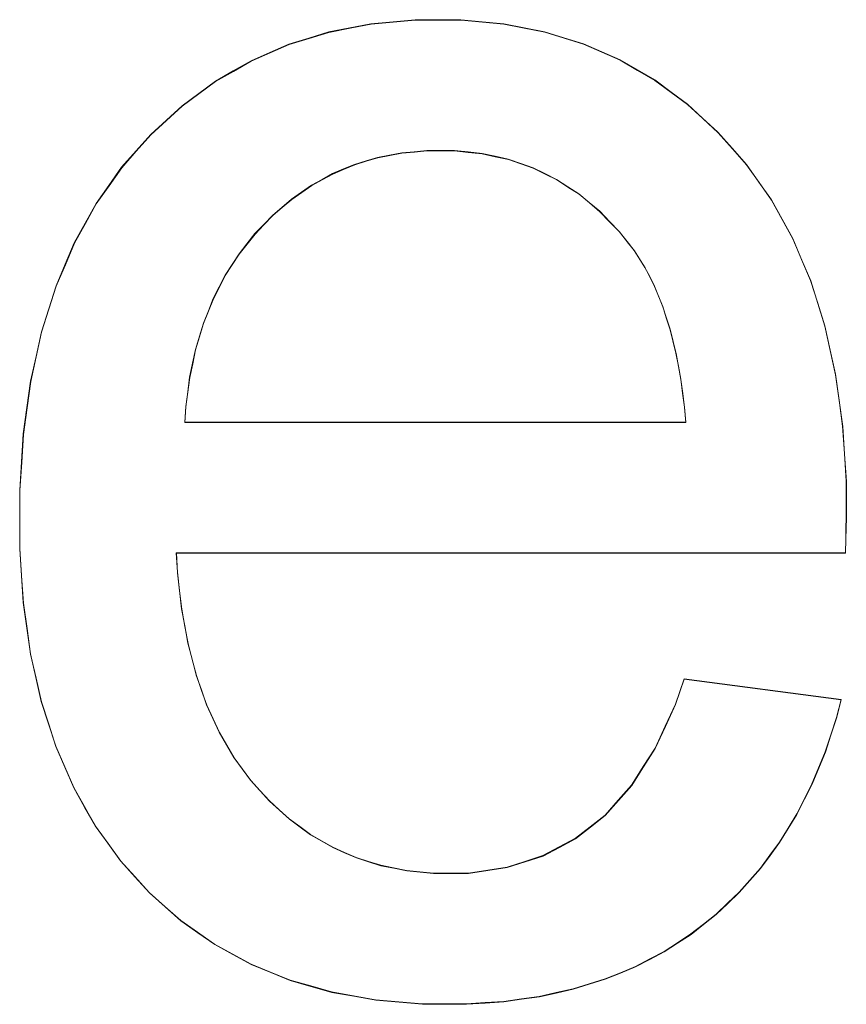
# Model space of a CAD drawing. Extents: x 229 to 926, y 37 to 878.
# Tile 103 of 163: x 355.18 to 356.77, y 799.49 to 801.38. Entities that reach past the tile are written whole.
import ezdxf
from ezdxf.lldxf.tags import DXFTag

# ---------------------------------------------------------------- set-up
doc = ezdxf.new("R2010")
doc.units = 0
doc.layers.get('0').update_dxf_attribs({"linetype": 'fein_strichliert', "lineweight": 13})
doc.layers.add('Beschriftung', color=7, linetype='Continuous', lineweight=25)
doc.layers.add('Beschriftung-A03CPAFWA9', color=7, linetype='Continuous', lineweight=25)
tags = doc.linetypes.add('fein_strichliert', pattern=[4, 1, -2, 1]).pattern_tags.tags
tags[8:9] = [DXFTag(74, 4), DXFTag(75, 0), DXFTag(340, '0'), DXFTag(46, 0.0), DXFTag(50, 0.0), DXFTag(44, 0.0), DXFTag(45, 0.0)]
tags[6:7] = [DXFTag(74, 4), DXFTag(75, 0), DXFTag(340, '0'), DXFTag(46, 0.0), DXFTag(50, 0.0), DXFTag(44, 0.0), DXFTag(45, 0.0)]
tags[4:5] = [DXFTag(74, 4), DXFTag(75, 0), DXFTag(340, '0'), DXFTag(46, 0.0), DXFTag(50, 0.0), DXFTag(44, 0.0), DXFTag(45, 0.0)]

# ---------------------------------------------------------------- blocks, each defined once
blk = doc.blocks.new('Referenz-A03CPAFUA9', base_point=(255.7277, 66.0323))
at = {"layer": 'Beschriftung', "color": 0, "lineweight": -2}
for p, q in [((355.8194, 801.3635), (355.8598, 801.3713)), ((355.8598, 801.3713), (355.9024, 801.3753)), ((355.9024, 801.3753), (355.9449, 801.3792)), ((355.9449, 801.3792), (355.9896, 801.3792)), ((355.9896, 801.3792), (356.0329, 801.3792)), ((356.0329, 801.3792), (356.0741, 801.3754)), ((356.0741, 801.3754), (356.1154, 801.3715)), ((356.1154, 801.3715), (356.1546, 801.3638)), ((355.7405, 801.3438), (355.7788, 801.3556)), ((355.7788, 801.3556), (355.8194, 801.3635)), ((356.1546, 801.3638), (356.1939, 801.356)), ((356.1939, 801.356), (356.2312, 801.3445)), ((355.6657, 801.3162), (355.702, 801.332)), ((355.702, 801.332), (355.7405, 801.3438)), ((356.2312, 801.3445), (356.2685, 801.3328)), ((356.2685, 801.3328), (356.3039, 801.3174)), ((355.6294, 801.3004), (355.6657, 801.3162)), ((356.3039, 801.3174), (356.3392, 801.3019)), ((355.5951, 801.2807), (355.6294, 801.3004)), ((356.3392, 801.3019), (356.3725, 801.2826)), ((355.5609, 801.261), (355.5951, 801.2807)), ((356.3725, 801.2826), (356.4058, 801.2633)), ((355.5287, 801.2372), (355.5609, 801.261)), ((356.4058, 801.2633), (356.4372, 801.2401)), ((355.4965, 801.2136), (355.5287, 801.2372)), ((356.4372, 801.2401), (356.4685, 801.2169)), ((356.4685, 801.2169), (356.4979, 801.1898)), ((355.4664, 801.186), (355.4965, 801.2136)), ((355.4364, 801.1585), (355.4664, 801.186)), ((356.4979, 801.1898), (356.5273, 801.1628)), ((355.4083, 801.127), (355.4364, 801.1585)), ((356.5273, 801.1628), (356.5548, 801.132)), ((355.3803, 801.0954), (355.4083, 801.127)), ((355.919, 801.1232), (355.8958, 801.1188)), ((355.9431, 801.1254), (355.919, 801.1232)), ((355.9674, 801.1277), (355.9431, 801.1254)), ((355.9925, 801.1277), (355.9674, 801.1277)), ((356.0204, 801.1277), (355.9925, 801.1277)), ((356.0469, 801.1249), (356.0204, 801.1277)), ((356.0735, 801.1221), (356.0469, 801.1249)), ((356.0987, 801.1166), (356.0735, 801.1221)), ((356.5548, 801.132), (356.5821, 801.101)), ((355.8504, 801.1077), (355.8283, 801.101)), ((355.8726, 801.1143), (355.8504, 801.1077)), ((355.8958, 801.1188), (355.8726, 801.1143)), ((356.1239, 801.111), (356.0987, 801.1166)), ((356.1479, 801.1026), (356.1239, 801.111)), ((356.1718, 801.0943), (356.1479, 801.1026)), ((355.3558, 801.0607), (355.3803, 801.0954)), ((355.786, 801.0833), (355.7658, 801.0721)), ((355.8071, 801.0922), (355.786, 801.0833)), ((355.8283, 801.101), (355.8071, 801.0922)), ((356.1944, 801.0832), (356.1718, 801.0943)), ((356.2171, 801.0721), (356.1944, 801.0832)), ((356.5821, 801.101), (356.6061, 801.0669)), ((355.7658, 801.0721), (355.7456, 801.061)), ((356.2385, 801.0581), (356.2171, 801.0721)), ((356.6061, 801.0669), (356.6301, 801.0328)), ((355.3313, 801.026), (355.3558, 801.0607)), ((355.7265, 801.0477), (355.7072, 801.0344)), ((355.7456, 801.061), (355.7265, 801.0477)), ((356.2598, 801.0443), (356.2385, 801.0581)), ((355.3103, 800.988), (355.3313, 801.026)), ((355.7072, 801.0344), (355.6891, 801.019)), ((356.2799, 801.0276), (356.2598, 801.0443)), ((356.3, 801.0109), (356.2799, 801.0276)), ((356.6301, 801.0328), (356.6506, 800.9957)), ((355.6891, 801.019), (355.6709, 801.0034)), ((356.3187, 800.9914), (356.3, 801.0109)), ((355.2893, 800.9501), (355.3103, 800.988)), ((355.6709, 801.0034), (355.6537, 800.9857)), ((356.3374, 800.972), (356.3187, 800.9914)), ((356.6506, 800.9957), (356.6712, 800.9585)), ((355.6537, 800.9857), (355.6366, 800.9679)), ((356.355, 800.9497), (356.3374, 800.972)), ((355.2718, 800.909), (355.2893, 800.9501)), ((355.6366, 800.9679), (355.6214, 800.9486)), ((356.6712, 800.9585), (356.6883, 800.918)), ((355.6214, 800.9486), (355.6061, 800.9293)), ((356.3663, 800.9354), (356.355, 800.9497)), ((356.3766, 800.9192), (356.3663, 800.9354)), ((355.6061, 800.9293), (355.5928, 800.9086)), ((356.3868, 800.9031), (356.3766, 800.9192)), ((356.6883, 800.918), (356.7054, 800.8777)), ((355.2543, 800.8678), (355.2718, 800.909)), ((355.5928, 800.9086), (355.5794, 800.8879)), ((356.396, 800.8852), (356.3868, 800.9031)), ((355.5794, 800.8879), (355.568, 800.8655)), ((356.4051, 800.8672), (356.396, 800.8852)), ((356.7054, 800.8777), (356.7192, 800.8342)), ((355.2403, 800.8235), (355.2543, 800.8678)), ((355.568, 800.8655), (355.5566, 800.8434)), ((356.4131, 800.8475), (356.4051, 800.8672)), ((355.5566, 800.8434), (355.5471, 800.8196)), ((356.4212, 800.8278), (356.4131, 800.8475)), ((355.2262, 800.7792), (355.2403, 800.8235)), ((355.5471, 800.8196), (355.5376, 800.7958)), ((356.428, 800.8063), (356.4212, 800.8278)), ((356.7192, 800.8342), (356.7328, 800.7908)), ((356.435, 800.7848), (356.428, 800.8063)), ((355.5376, 800.7958), (355.5301, 800.7705)), ((356.4407, 800.7615), (356.435, 800.7848)), ((356.7328, 800.7908), (356.7431, 800.7441)), ((355.2157, 800.7316), (355.2262, 800.7792)), ((355.5301, 800.7705), (355.5224, 800.7453)), ((356.4466, 800.7382), (356.4407, 800.7615)), ((355.5224, 800.7453), (355.5167, 800.7186)), ((356.7431, 800.7441), (356.7534, 800.6974)), ((355.2053, 800.6842), (355.2157, 800.7316)), ((356.4512, 800.7131), (356.4466, 800.7382)), ((355.5167, 800.7186), (355.5111, 800.6918)), ((356.4559, 800.688), (356.4512, 800.7131)), ((355.5111, 800.6918), (355.5074, 800.6636)), ((356.4594, 800.6611), (356.4559, 800.688)), ((356.7534, 800.6974), (356.7603, 800.6477)), ((355.1983, 800.6335), (355.2053, 800.6842)), ((355.5074, 800.6636), (355.5036, 800.6354)), ((356.463, 800.6343), (356.4594, 800.6611)), ((356.7603, 800.6477), (356.7671, 800.5978)), ((355.1912, 800.5828), (355.1983, 800.6335)), ((355.5036, 800.6354), (355.5018, 800.6056)), ((356.4654, 800.6056), (356.463, 800.6343)), ((355.5018, 800.6056), (356.4654, 800.6056)), ((356.7671, 800.5978), (356.7705, 800.5449)), ((355.1878, 800.5289), (355.1912, 800.5828)), ((356.7705, 800.5449), (356.774, 800.492)), ((355.1842, 800.475), (355.1878, 800.5289)), ((356.774, 800.492), (356.774, 800.436)), ((355.1842, 800.4178), (355.1842, 800.475)), ((356.774, 800.4223), (356.7735, 800.4018)), ((356.774, 800.436), (356.774, 800.4223)), ((355.1842, 800.3626), (355.1842, 800.4178)), ((356.7735, 800.4018), (356.7732, 800.3813)), ((356.7732, 800.3813), (356.7724, 800.3541)), ((355.1876, 800.3105), (355.1842, 800.3626)), ((356.7724, 800.3541), (355.4855, 800.3541)), ((355.4855, 800.3541), (355.4875, 800.3168)), ((355.1911, 800.2584), (355.1876, 800.3105)), ((355.4875, 800.3168), (355.4915, 800.2817)), ((355.4915, 800.2817), (355.4956, 800.2465)), ((355.1981, 800.2093), (355.1911, 800.2584)), ((355.4956, 800.2465), (355.5017, 800.2136)), ((355.5017, 800.2136), (355.5077, 800.1807)), ((355.205, 800.1603), (355.1981, 800.2093)), ((355.5077, 800.1807), (355.5157, 800.15)), ((355.2154, 800.1143), (355.205, 800.1603)), ((355.5157, 800.15), (355.5238, 800.1192)), ((355.5238, 800.1192), (355.5338, 800.0906)), ((355.2258, 800.0684), (355.2154, 800.1143)), ((356.4455, 800.0633), (356.4622, 800.1121)), ((356.4622, 800.1121), (356.7642, 800.0721)), ((355.5338, 800.0906), (355.5438, 800.0621)), ((355.2396, 800.0255), (355.2258, 800.0684)), ((355.5438, 800.0621), (355.5559, 800.0358)), ((356.4259, 800.021), (356.4455, 800.0633)), ((356.7642, 800.0721), (356.7552, 800.0373)), ((355.2535, 799.9826), (355.2396, 800.0255)), ((355.5559, 800.0358), (355.568, 800.0093)), ((356.7552, 800.0373), (356.7444, 800.0044)), ((355.568, 800.0093), (355.5821, 799.9852)), ((356.4063, 799.9789), (356.4259, 800.021)), ((356.7444, 800.0044), (356.7336, 799.9717)), ((355.5821, 799.9852), (355.5962, 799.9609)), ((355.2708, 799.9428), (355.2535, 799.9826)), ((356.3838, 799.9433), (356.4063, 799.9789)), ((356.7336, 799.9717), (356.7209, 799.9408)), ((355.5962, 799.9609), (355.6122, 799.9389)), ((355.2881, 799.9031), (355.2708, 799.9428)), ((355.6122, 799.9389), (355.6283, 799.917)), ((356.3612, 799.9078), (356.3838, 799.9433)), ((356.7209, 799.9408), (356.7082, 799.91)), ((355.6283, 799.917), (355.6463, 799.8971)), ((356.7082, 799.91), (356.6935, 799.881)), ((355.3089, 799.8663), (355.2881, 799.9031)), ((355.6463, 799.8971), (355.6645, 799.8773)), ((356.3357, 799.8789), (356.3612, 799.9078)), ((355.6645, 799.8773), (355.6836, 799.86)), ((356.3103, 799.8499), (356.3357, 799.8789)), ((356.6935, 799.881), (356.6789, 799.8522)), ((355.3297, 799.8296), (355.3089, 799.8663)), ((355.6836, 799.86), (355.7028, 799.8426)), ((356.6789, 799.8522), (356.6623, 799.8251)), ((355.7028, 799.8426), (355.7232, 799.8278)), ((356.2818, 799.8276), (356.3103, 799.8499)), ((355.354, 799.7959), (355.3297, 799.8296)), ((355.7232, 799.8278), (355.7435, 799.8129)), ((356.2533, 799.8054), (356.2818, 799.8276)), ((356.6623, 799.8251), (356.6457, 799.7982)), ((355.3782, 799.7623), (355.354, 799.7959)), ((355.7435, 799.8129), (355.7649, 799.8005)), ((355.7649, 799.8005), (355.7863, 799.7881)), ((356.222, 799.7887), (356.2533, 799.8054)), ((356.6457, 799.7982), (356.6274, 799.7732)), ((355.7863, 799.7881), (355.8089, 799.7782)), ((355.8089, 799.7782), (355.8315, 799.7683)), ((356.1906, 799.772), (356.222, 799.7887)), ((355.4059, 799.7317), (355.3782, 799.7623)), ((355.8315, 799.7683), (355.8551, 799.7609)), ((355.8551, 799.7609), (355.8788, 799.7535)), ((356.1219, 799.7497), (356.1562, 799.7609)), ((356.1562, 799.7609), (356.1906, 799.772)), ((356.6274, 799.7732), (356.6089, 799.7482)), ((355.8788, 799.7535), (355.9035, 799.7485)), ((355.9035, 799.7485), (355.9283, 799.7435)), ((355.9283, 799.7435), (355.9542, 799.741)), ((355.9542, 799.741), (355.9801, 799.7386)), ((355.9801, 799.7386), (356.0071, 799.7386)), ((356.0071, 799.7386), (356.0473, 799.7386)), ((356.0473, 799.7386), (356.0846, 799.7441)), ((356.0846, 799.7441), (356.1219, 799.7497)), ((356.6089, 799.7482), (356.5885, 799.725)), ((355.4336, 799.701), (355.4059, 799.7317)), ((356.5885, 799.725), (356.5682, 799.702)), ((355.4637, 799.6743), (355.4336, 799.701)), ((356.5682, 799.702), (356.5459, 799.6809)), ((355.4939, 799.6476), (355.4637, 799.6743)), ((356.5459, 799.6809), (356.5237, 799.6598)), ((355.5265, 799.6247), (355.4939, 799.6476)), ((356.5237, 799.6598), (356.4995, 799.6406)), ((355.5591, 799.6017), (355.5265, 799.6247)), ((356.4995, 799.6406), (356.4754, 799.6214)), ((356.4754, 799.6214), (356.4495, 799.6046)), ((355.5942, 799.5826), (355.5591, 799.6017)), ((356.4237, 799.5878), (356.3962, 799.5734)), ((356.4495, 799.6046), (356.4237, 799.5878)), ((355.6292, 799.5635), (355.5942, 799.5826)), ((356.3962, 799.5734), (356.3687, 799.5591)), ((355.6667, 799.5482), (355.6292, 799.5635)), ((356.3687, 799.5591), (356.3396, 799.547)), ((355.7043, 799.5329), (355.6667, 799.5482)), ((355.7441, 799.5215), (355.7043, 799.5329)), ((356.3103, 799.5351), (356.2795, 799.5255)), ((356.3396, 799.547), (356.3103, 799.5351)), ((355.7841, 799.51), (355.7441, 799.5215)), ((356.2486, 799.5159), (356.2161, 799.5087)), ((356.2795, 799.5255), (356.2486, 799.5159)), ((355.8264, 799.5024), (355.7841, 799.51)), ((355.8689, 799.4947), (355.8264, 799.5024)), ((355.9138, 799.4909), (355.8689, 799.4947)), ((356.1494, 799.4966), (356.1152, 799.4918)), ((356.1836, 799.5014), (356.1494, 799.4966)), ((356.2161, 799.5087), (356.1836, 799.5014)), ((355.9586, 799.487), (355.9138, 799.4909)), ((356.0059, 799.487), (355.9586, 799.487)), ((356.0434, 799.487), (356.0059, 799.487)), ((356.0793, 799.4894), (356.0434, 799.487)), ((356.1152, 799.4918), (356.0793, 799.4894))]:
    blk.add_line(p, q, dxfattribs=at)
blk = doc.blocks.new('Referenz-A03CPAG8A9', base_point=(281.5986, 66.0323))
at = {"layer": 'Beschriftung-A03CPAFWA9', "color": 0, "lineweight": -2}
for p, q in [((355.8197, 801.3627), (355.8601, 801.3705)), ((355.8601, 801.3705), (355.9027, 801.3745)), ((355.9027, 801.3745), (355.9452, 801.3784)), ((355.9452, 801.3784), (355.9899, 801.3784)), ((355.9899, 801.3784), (356.0332, 801.3784)), ((356.0332, 801.3784), (356.0744, 801.3746)), ((356.0744, 801.3746), (356.1157, 801.3707)), ((356.1157, 801.3707), (356.1549, 801.363)), ((355.7408, 801.343), (355.7791, 801.3548)), ((355.7791, 801.3548), (355.8197, 801.3627)), ((356.1549, 801.363), (356.1942, 801.3552)), ((356.1942, 801.3552), (356.2315, 801.3437)), ((355.666, 801.3154), (355.7023, 801.3312)), ((355.7023, 801.3312), (355.7408, 801.343)), ((356.2315, 801.3437), (356.2688, 801.332)), ((356.2688, 801.332), (356.3042, 801.3166)), ((355.6297, 801.2996), (355.666, 801.3154)), ((356.3042, 801.3166), (356.3395, 801.3011)), ((355.5954, 801.2799), (355.6297, 801.2996)), ((356.3395, 801.3011), (356.3728, 801.2818)), ((355.5612, 801.2602), (355.5954, 801.2799)), ((356.3728, 801.2818), (356.4061, 801.2625)), ((355.529, 801.2364), (355.5612, 801.2602)), ((356.4061, 801.2625), (356.4375, 801.2393)), ((355.4968, 801.2128), (355.529, 801.2364)), ((356.4375, 801.2393), (356.4688, 801.2161)), ((356.4688, 801.2161), (356.4982, 801.189)), ((355.4667, 801.1852), (355.4968, 801.2128)), ((355.4367, 801.1577), (355.4667, 801.1852)), ((356.4982, 801.189), (356.5276, 801.162)), ((356.5276, 801.162), (356.5551, 801.1312)), ((355.4086, 801.1262), (355.4367, 801.1577)), ((355.3806, 801.0946), (355.4086, 801.1262)), ((355.9193, 801.1224), (355.8961, 801.118)), ((355.9434, 801.1246), (355.9193, 801.1224)), ((355.9677, 801.1269), (355.9434, 801.1246)), ((355.9928, 801.1269), (355.9677, 801.1269)), ((356.0207, 801.1269), (355.9928, 801.1269)), ((356.0472, 801.1241), (356.0207, 801.1269)), ((356.0738, 801.1213), (356.0472, 801.1241)), ((356.099, 801.1158), (356.0738, 801.1213)), ((356.5551, 801.1312), (356.5824, 801.1002)), ((355.8507, 801.1069), (355.8286, 801.1002)), ((355.873, 801.1135), (355.8507, 801.1069)), ((355.8961, 801.118), (355.873, 801.1135)), ((356.1242, 801.1102), (356.099, 801.1158)), ((356.1482, 801.1018), (356.1242, 801.1102)), ((356.1721, 801.0935), (356.1482, 801.1018)), ((355.3561, 801.0599), (355.3806, 801.0946)), ((355.7863, 801.0825), (355.7661, 801.0713)), ((355.8074, 801.0914), (355.7863, 801.0825)), ((355.8286, 801.1002), (355.8074, 801.0914)), ((356.1947, 801.0824), (356.1721, 801.0935)), ((356.2174, 801.0713), (356.1947, 801.0824)), ((356.5824, 801.1002), (356.6064, 801.0661)), ((355.7661, 801.0713), (355.7459, 801.0602)), ((356.2388, 801.0573), (356.2174, 801.0713)), ((356.6064, 801.0661), (356.6304, 801.032)), ((355.3316, 801.0252), (355.3561, 801.0599)), ((355.7268, 801.0469), (355.7075, 801.0336)), ((355.7459, 801.0602), (355.7268, 801.0469)), ((356.2601, 801.0435), (356.2388, 801.0573)), ((355.7075, 801.0336), (355.6894, 801.0182)), ((356.2802, 801.0268), (356.2601, 801.0435)), ((356.3003, 801.0101), (356.2802, 801.0268)), ((356.6304, 801.032), (356.6509, 800.9949)), ((355.3106, 800.9872), (355.3316, 801.0252)), ((355.6894, 801.0182), (355.6712, 801.0026)), ((356.319, 800.9906), (356.3003, 801.0101)), ((355.6712, 801.0026), (355.654, 800.9849)), ((356.3377, 800.9712), (356.319, 800.9906)), ((356.6509, 800.9949), (356.6715, 800.9577)), ((355.2896, 800.9493), (355.3106, 800.9872)), ((355.654, 800.9849), (355.6369, 800.9671)), ((356.3553, 800.9489), (356.3377, 800.9712)), ((355.6369, 800.9671), (355.6217, 800.9478)), ((356.6715, 800.9577), (356.6886, 800.9172)), ((355.2721, 800.9082), (355.2896, 800.9493)), ((355.6217, 800.9478), (355.6064, 800.9285)), ((356.3666, 800.9346), (356.3553, 800.9489)), ((356.3769, 800.9184), (356.3666, 800.9346)), ((355.6064, 800.9285), (355.5931, 800.9078)), ((356.3871, 800.9023), (356.3769, 800.9184)), ((356.6886, 800.9172), (356.7057, 800.877)), ((355.2546, 800.867), (355.2721, 800.9082)), ((355.5931, 800.9078), (355.5797, 800.8871)), ((356.3963, 800.8844), (356.3871, 800.9023)), ((355.5797, 800.8871), (355.5683, 800.8647)), ((356.4054, 800.8665), (356.3963, 800.8844)), ((356.7057, 800.877), (356.7194, 800.8334)), ((355.2406, 800.8227), (355.2546, 800.867)), ((355.5683, 800.8647), (355.5569, 800.8426)), ((356.4134, 800.8467), (356.4054, 800.8665)), ((355.5569, 800.8426), (355.5475, 800.8188)), ((356.4215, 800.827), (356.4134, 800.8467)), ((355.2265, 800.7784), (355.2406, 800.8227)), ((355.5475, 800.8188), (355.5379, 800.795)), ((356.4283, 800.8055), (356.4215, 800.827)), ((356.7194, 800.8334), (356.7331, 800.79)), ((356.4353, 800.7841), (356.4283, 800.8055)), ((355.5379, 800.795), (355.5304, 800.7697)), ((356.441, 800.7607), (356.4353, 800.7841)), ((356.7331, 800.79), (356.7434, 800.7433)), ((355.216, 800.7308), (355.2265, 800.7784)), ((355.5304, 800.7697), (355.5227, 800.7445)), ((356.4469, 800.7374), (356.441, 800.7607)), ((355.5227, 800.7445), (355.5171, 800.7178)), ((356.7434, 800.7433), (356.7537, 800.6967)), ((355.2056, 800.6834), (355.216, 800.7308)), ((356.4515, 800.7123), (356.4469, 800.7374)), ((355.5171, 800.7178), (355.5114, 800.691)), ((356.4562, 800.6873), (356.4515, 800.7123)), ((355.5114, 800.691), (355.5077, 800.6628)), ((356.4597, 800.6603), (356.4562, 800.6873)), ((356.7537, 800.6967), (356.7606, 800.6469)), ((355.1986, 800.6327), (355.2056, 800.6834)), ((355.5077, 800.6628), (355.5039, 800.6346)), ((356.4633, 800.6335), (356.4597, 800.6603)), ((356.7606, 800.6469), (356.7674, 800.597)), ((355.1916, 800.582), (355.1986, 800.6327)), ((355.5039, 800.6346), (355.5021, 800.6048)), ((356.4657, 800.6048), (356.4633, 800.6335)), ((355.5021, 800.6048), (356.4657, 800.6048)), ((356.7674, 800.597), (356.7708, 800.5441)), ((355.1881, 800.5281), (355.1916, 800.582)), ((356.7708, 800.5441), (356.7743, 800.4912)), ((355.1845, 800.4742), (355.1881, 800.5281)), ((356.7743, 800.4912), (356.7743, 800.4352)), ((355.1845, 800.4171), (355.1845, 800.4742)), ((356.7743, 800.4215), (356.7738, 800.4011)), ((356.7743, 800.4352), (356.7743, 800.4215)), ((355.1845, 800.3618), (355.1845, 800.4171)), ((356.7738, 800.4011), (356.7735, 800.3806)), ((356.7735, 800.3806), (356.7727, 800.3533)), ((355.188, 800.3098), (355.1845, 800.3618)), ((356.7727, 800.3533), (355.4858, 800.3533)), ((355.4858, 800.3533), (355.4878, 800.316)), ((355.1914, 800.2576), (355.188, 800.3098)), ((355.4878, 800.316), (355.4918, 800.2809)), ((355.4918, 800.2809), (355.4959, 800.2457)), ((355.1984, 800.2086), (355.1914, 800.2576)), ((355.4959, 800.2457), (355.502, 800.2128)), ((355.502, 800.2128), (355.508, 800.1799)), ((355.2053, 800.1595), (355.1984, 800.2086)), ((355.508, 800.1799), (355.516, 800.1492)), ((355.2157, 800.1135), (355.2053, 800.1595)), ((355.516, 800.1492), (355.5241, 800.1184)), ((355.5241, 800.1184), (355.5341, 800.0898)), ((355.2261, 800.0676), (355.2157, 800.1135)), ((356.4458, 800.0625), (356.4625, 800.1113)), ((356.4625, 800.1113), (356.7645, 800.0713)), ((355.5341, 800.0898), (355.5442, 800.0613)), ((355.24, 800.0247), (355.2261, 800.0676)), ((355.5442, 800.0613), (355.5562, 800.035)), ((356.4262, 800.0203), (356.4458, 800.0625)), ((356.7645, 800.0713), (356.7555, 800.0366)), ((355.2538, 799.9818), (355.24, 800.0247)), ((355.5562, 800.035), (355.5683, 800.0085)), ((356.7555, 800.0366), (356.7447, 800.0037)), ((355.5683, 800.0085), (355.5824, 799.9844)), ((356.4066, 799.9781), (356.4262, 800.0203)), ((356.7447, 800.0037), (356.7339, 799.9709)), ((355.5824, 799.9844), (355.5965, 799.9601)), ((355.2711, 799.942), (355.2538, 799.9818)), ((356.3841, 799.9425), (356.4066, 799.9781)), ((356.7339, 799.9709), (356.7212, 799.94)), ((355.5965, 799.9601), (355.6125, 799.9381)), ((355.2884, 799.9023), (355.2711, 799.942)), ((355.6125, 799.9381), (355.6286, 799.9162)), ((356.3615, 799.907), (356.3841, 799.9425)), ((356.7212, 799.94), (356.7085, 799.9092)), ((355.6286, 799.9162), (355.6466, 799.8964)), ((356.7085, 799.9092), (356.6938, 799.8803)), ((355.3092, 799.8655), (355.2884, 799.9023)), ((355.6466, 799.8964), (355.6648, 799.8765)), ((356.336, 799.8781), (356.3615, 799.907)), ((355.6648, 799.8765), (355.6839, 799.8592)), ((356.3106, 799.8491), (356.336, 799.8781)), ((356.6938, 799.8803), (356.6792, 799.8514)), ((355.33, 799.8288), (355.3092, 799.8655)), ((355.6839, 799.8592), (355.7032, 799.8419)), ((355.7032, 799.8419), (355.7235, 799.827)), ((356.2821, 799.8268), (356.3106, 799.8491)), ((356.6792, 799.8514), (356.6626, 799.8243)), ((355.3543, 799.7952), (355.33, 799.8288)), ((355.7235, 799.827), (355.7438, 799.8121)), ((356.2536, 799.8046), (356.2821, 799.8268)), ((356.6626, 799.8243), (356.646, 799.7974)), ((355.3785, 799.7615), (355.3543, 799.7952)), ((355.7438, 799.8121), (355.7652, 799.7997)), ((355.7652, 799.7997), (355.7866, 799.7874)), ((356.2223, 799.788), (356.2536, 799.8046)), ((356.646, 799.7974), (356.6276, 799.7724)), ((355.7866, 799.7874), (355.8092, 799.7775)), ((355.8092, 799.7775), (355.8318, 799.7675)), ((356.1909, 799.7712), (356.2223, 799.788)), ((355.4062, 799.7309), (355.3785, 799.7615)), ((355.8318, 799.7675), (355.8554, 799.7601)), ((355.8554, 799.7601), (355.8791, 799.7527)), ((356.1222, 799.749), (356.1565, 799.7601)), ((356.1565, 799.7601), (356.1909, 799.7712)), ((356.6276, 799.7724), (356.6092, 799.7474)), ((355.8791, 799.7527), (355.9038, 799.7477)), ((355.9038, 799.7477), (355.9286, 799.7427)), ((355.9286, 799.7427), (355.9545, 799.7402)), ((355.9545, 799.7402), (355.9804, 799.7378)), ((356.0476, 799.7378), (356.0849, 799.7433)), ((356.0849, 799.7433), (356.1222, 799.749)), ((356.6092, 799.7474), (356.5888, 799.7242)), ((355.4339, 799.7003), (355.4062, 799.7309)), ((355.9804, 799.7378), (356.0074, 799.7378)), ((356.0074, 799.7378), (356.0476, 799.7378)), ((356.5888, 799.7242), (356.5684, 799.7012)), ((356.5684, 799.7012), (356.5462, 799.6801)), ((355.464, 799.6735), (355.4339, 799.7003)), ((355.4942, 799.6468), (355.464, 799.6735)), ((356.5462, 799.6801), (356.524, 799.659)), ((355.5268, 799.6239), (355.4942, 799.6468)), ((356.524, 799.659), (356.4998, 799.6398)), ((356.4998, 799.6398), (356.4757, 799.6206)), ((355.5594, 799.6009), (355.5268, 799.6239)), ((356.4757, 799.6206), (356.4498, 799.6038)), ((355.5945, 799.5818), (355.5594, 799.6009)), ((356.424, 799.587), (356.3965, 799.5726)), ((356.4498, 799.6038), (356.424, 799.587)), ((355.6295, 799.5627), (355.5945, 799.5818)), ((356.3965, 799.5726), (356.369, 799.5583)), ((355.667, 799.5474), (355.6295, 799.5627)), ((356.369, 799.5583), (356.3399, 799.5463)), ((355.7046, 799.5322), (355.667, 799.5474)), ((355.7444, 799.5207), (355.7046, 799.5322)), ((356.3106, 799.5343), (356.2798, 799.5247)), ((356.3399, 799.5463), (356.3106, 799.5343)), ((355.7844, 799.5092), (355.7444, 799.5207)), ((356.2489, 799.5151), (356.2164, 799.5079)), ((356.2798, 799.5247), (356.2489, 799.5151)), ((355.8267, 799.5016), (355.7844, 799.5092)), ((355.8692, 799.494), (355.8267, 799.5016)), ((355.9141, 799.4901), (355.8692, 799.494)), ((356.1497, 799.4959), (356.1155, 799.491)), ((356.1839, 799.5006), (356.1497, 799.4959)), ((356.2164, 799.5079), (356.1839, 799.5006)), ((355.9589, 799.4862), (355.9141, 799.4901)), ((356.0062, 799.4862), (355.9589, 799.4862)), ((356.0437, 799.4862), (356.0062, 799.4862)), ((356.0796, 799.4886), (356.0437, 799.4862)), ((356.1155, 799.491), (356.0796, 799.4886))]:
    blk.add_line(p, q, dxfattribs=at)

msp = doc.modelspace()

# ---------------------------------------------------------------- block references
at = {"color": 251, "lineweight": 13, "ltscale": 0.13, "true_color": 0x606060}
for name, p in [('Referenz-A03CPAFUA9', (255.7277, 66.0323)), ('Referenz-A03CPAG8A9', (281.5986, 66.0323))]:
    msp.add_blockref(name, p, dxfattribs=at)

doc.saveas('drawing.dxf')
